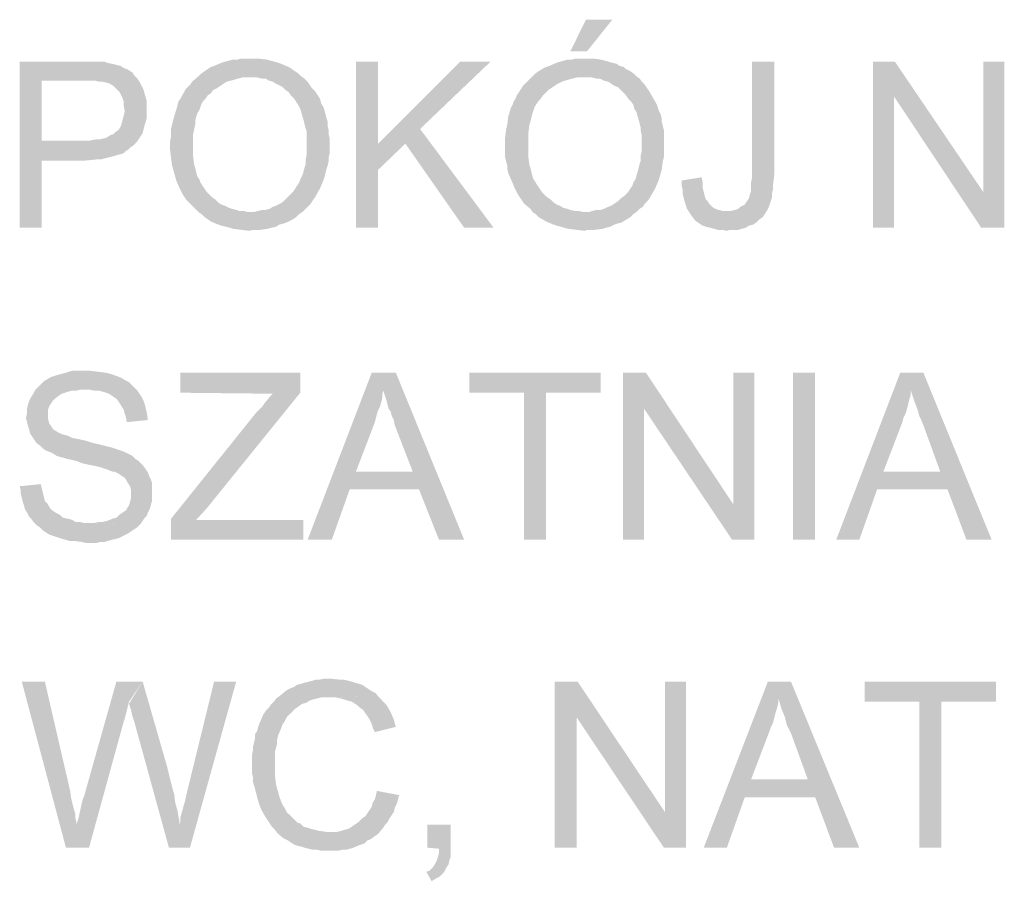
# Model space of a CAD drawing. Header units: millimetres. Extents: x -14047 to 49934, y -21523 to 14989.
# Tile 171 of 256: x 2392 to 2474, y 7286 to 7358. Entities that reach past the tile are written whole.
import ezdxf

# ---------------------------------------------------------------- set-up
doc = ezdxf.new("R2010")
doc.units = ezdxf.units.MM
doc.layers.add('H', color=7, linetype='Continuous')

msp = doc.modelspace()

# ---------------------------------------------------------------- hatches: boundary and pattern name
at = {"layer": 'H', "linetype": 'Continuous'}
for points in [[(2438.05, 7355.663), (2439.37, 7358.308), (2441.574, 7358.308), (2439.459, 7355.663)], [(2406.834, 7342.17), (2406.569, 7342.435), (2406.129, 7342.875), (2405.864, 7343.14), (2405.684, 7343.405), (2405.509, 7343.67), (2405.334, 7344.025), (2405.244, 7344.2), (2404.979, 7344.815), (2404.804, 7345.435), (2404.714, 7345.785), (2404.629, 7346.05), (2404.539, 7346.754), (2404.449, 7347.459), (2404.449, 7348.079), (2404.539, 7348.429), (2404.539, 7349.139), (2404.629, 7349.489), (2404.714, 7349.844), (2404.804, 7350.194), (2404.894, 7350.459), (2405.069, 7351.079), (2405.159, 7351.429), (2405.334, 7351.694), (2405.774, 7352.489), (2406.039, 7352.754), (2406.214, 7352.929), (2406.304, 7353.104), (2406.834, 7353.549), (2407.099, 7353.809), (2407.624, 7354.163), (2407.889, 7354.338), (2408.154, 7354.428), (2408.774, 7354.693), (2409.039, 7354.778), (2409.389, 7354.868), (2409.743, 7354.958), (2410.093, 7354.958), (2410.448, 7355.043), (2410.798, 7355.043), (2411.508, 7355.043), (2411.858, 7355.043), (2412.563, 7354.958), (2412.918, 7354.868), (2413.533, 7354.693), (2413.798, 7354.603), (2414.418, 7354.338), (2414.683, 7354.163), (2414.943, 7353.988), (2415.208, 7353.809), (2415.473, 7353.549), (2411.153, 7353.459), (2410.798, 7353.459), (2410.538, 7353.459), (2410.183, 7353.369), (2409.569, 7353.194), (2409.214, 7353.104), (2408.949, 7352.929), (2408.684, 7352.754), (2408.419, 7352.574), (2408.069, 7352.399), (2407.889, 7352.134), (2407.624, 7351.959), (2407.449, 7351.694), (2407.274, 7351.519), (2407.099, 7351.254), (2407.009, 7350.989), (2406.919, 7350.724), (2406.744, 7350.459), (2406.569, 7349.844), (2406.569, 7349.489), (2406.394, 7348.694), (2406.394, 7347.904), (2406.394, 7347.284), (2406.394, 7346.844), (2406.479, 7346.14), (2406.569, 7345.875), (2406.654, 7345.52), (2406.744, 7345.17), (2406.919, 7344.905), (2407.009, 7344.64), (2407.184, 7344.375), (2407.539, 7343.845), (2407.714, 7343.67), (2407.979, 7343.405), (2408.244, 7343.23), (2408.509, 7342.965), (2408.774, 7342.79), (2409.039, 7342.7), (2409.389, 7342.525), (2409.654, 7342.435), (2410.008, 7342.345), (2410.273, 7342.26), (2410.623, 7342.26), (2410.978, 7342.17), (2411.153, 7342.17)], [(2434.875, 7342.17), (2434.7, 7342.435), (2434.17, 7342.875), (2433.99, 7343.14), (2433.815, 7343.405), (2433.64, 7343.67), (2433.465, 7344.025), (2433.375, 7344.2), (2433.11, 7344.815), (2432.845, 7345.435), (2432.76, 7345.785), (2432.76, 7346.05), (2432.58, 7346.754), (2432.58, 7347.459), (2432.58, 7348.079), (2432.58, 7348.429), (2432.67, 7349.139), (2432.76, 7349.489), (2432.845, 7350.194), (2432.935, 7350.459), (2433.02, 7350.814), (2433.2, 7351.164), (2433.285, 7351.429), (2433.465, 7351.694), (2433.55, 7351.959), (2433.73, 7352.224), (2434.08, 7352.754), (2434.255, 7352.929), (2434.435, 7353.104), (2434.7, 7353.369), (2435.14, 7353.809), (2435.405, 7353.988), (2435.67, 7354.163), (2436.02, 7354.338), (2436.285, 7354.428), (2436.905, 7354.693), (2437.165, 7354.778), (2437.52, 7354.868), (2437.785, 7354.958), (2438.14, 7354.958), (2438.49, 7355.043), (2438.845, 7355.043), (2439.634, 7355.043), (2439.989, 7355.043), (2440.604, 7354.958), (2440.959, 7354.868), (2441.574, 7354.693), (2441.929, 7354.603), (2442.194, 7354.428), (2442.544, 7354.338), (2442.724, 7354.163), (2443.074, 7353.988), (2443.339, 7353.809), (2443.604, 7353.549), (2439.285, 7353.459), (2438.93, 7353.459), (2438.58, 7353.459), (2438.225, 7353.369), (2437.61, 7353.194), (2437.345, 7353.104), (2436.99, 7352.929), (2436.725, 7352.754), (2436.46, 7352.574), (2436.195, 7352.399), (2435.935, 7352.134), (2435.755, 7351.959), (2435.58, 7351.694), (2435.405, 7351.519), (2435.225, 7351.254), (2435.05, 7350.989), (2434.965, 7350.724), (2434.875, 7350.459), (2434.785, 7350.109), (2434.7, 7349.754), (2434.61, 7349.489), (2434.52, 7348.694), (2434.52, 7347.904), (2434.52, 7347.284), (2434.52, 7346.844), (2434.61, 7346.14), (2434.7, 7345.875), (2434.785, 7345.52), (2434.875, 7345.17), (2434.965, 7344.905), (2435.14, 7344.64), (2435.315, 7344.375), (2435.67, 7343.845), (2435.845, 7343.67), (2436.11, 7343.405), (2436.375, 7343.23), (2436.64, 7342.965), (2436.905, 7342.79), (2437.165, 7342.7), (2437.43, 7342.525), (2437.785, 7342.435), (2438.05, 7342.345), (2438.4, 7342.26), (2438.755, 7342.26), (2439.11, 7342.17), (2439.285, 7342.17)], [(2391.841, 7340.85), (2391.841, 7354.778), (2397.925, 7354.778), (2398.28, 7354.778), (2398.63, 7354.778), (2398.985, 7354.778), (2399.16, 7354.693), (2399.6, 7354.603), (2399.955, 7354.518), (2400.305, 7354.428), (2400.57, 7354.253), (2400.835, 7354.163), (2401.275, 7353.899), (2401.455, 7353.634), (2401.72, 7353.369), (2397.31, 7353.194), (2393.696, 7353.194), (2393.696, 7348.169), (2401.63, 7347.989), (2401.365, 7347.724), (2401.19, 7347.639), (2401.015, 7347.459), (2400.75, 7347.284), (2400.57, 7347.109), (2400.305, 7347.019), (2399.955, 7346.934), (2399.69, 7346.844), (2399.335, 7346.754), (2398.985, 7346.669), (2398.63, 7346.579), (2398.28, 7346.579), (2397.395, 7346.49), (2393.696, 7346.49), (2393.696, 7340.85)], [(2420.062, 7340.85), (2420.062, 7354.778), (2421.912, 7354.778), (2421.912, 7340.85)], [(2421.912, 7345.7), (2421.912, 7347.904), (2428.791, 7354.778), (2431.346, 7354.778), (2425.441, 7349.139), (2424.207, 7347.904)], [(2451.188, 7340.585), (2450.838, 7340.67), (2450.393, 7340.67), (2450.128, 7340.76), (2449.778, 7340.85), (2449.423, 7340.935), (2449.158, 7341.025), (2448.893, 7341.2), (2448.633, 7341.375), (2448.453, 7341.555), (2448.188, 7341.905), (2448.013, 7342.17), (2451.188, 7342.26), (2451.543, 7342.26), (2451.893, 7342.345), (2452.158, 7342.435), (2452.333, 7342.61), (2452.688, 7342.79), (2452.863, 7343.05), (2453.038, 7343.315), (2453.128, 7343.67), (2453.218, 7343.935), (2453.218, 7344.285), (2453.218, 7344.64), (2453.303, 7345.08), (2453.303, 7354.778), (2455.157, 7354.778), (2455.157, 7345.255), (2455.067, 7344.465), (2455.067, 7344.11), (2454.982, 7343.76), (2454.982, 7343.405), (2454.892, 7343.14), (2454.717, 7342.61), (2454.537, 7342.26), (2454.362, 7341.995), (2454.188, 7341.73), (2453.923, 7341.555), (2453.658, 7341.29), (2453.393, 7341.11), (2453.038, 7341.025), (2452.778, 7340.85), (2452.423, 7340.76), (2452.158, 7340.67), (2451.808, 7340.67), (2451.453, 7340.67)], [(2463.446, 7340.85), (2463.446, 7354.778), (2465.296, 7354.778), (2465.211, 7351.869), (2465.211, 7340.85)], [(2472.53, 7340.85), (2465.211, 7351.869), (2465.296, 7354.778), (2472.705, 7343.845)], [(2472.53, 7340.85), (2472.705, 7343.845), (2472.705, 7354.778), (2474.47, 7354.778), (2474.47, 7340.85)], [(2401.63, 7347.989), (2393.696, 7348.169), (2397.75, 7348.169), (2398.19, 7348.254), (2398.545, 7348.254), (2398.895, 7348.344), (2399.16, 7348.429), (2399.425, 7348.609), (2399.69, 7348.694), (2399.865, 7348.874), (2400.13, 7349.049), (2400.305, 7349.314), (2400.395, 7349.579), (2400.485, 7349.929), (2400.57, 7350.284), (2400.66, 7350.634), (2400.57, 7351.079), (2400.57, 7351.429), (2400.485, 7351.694), (2400.305, 7352.049), (2400.22, 7352.224), (2399.955, 7352.489), (2399.69, 7352.754), (2399.425, 7352.929), (2399.16, 7353.019), (2398.81, 7353.104), (2398.545, 7353.104), (2398.19, 7353.194), (2397.75, 7353.194), (2397.31, 7353.194), (2401.72, 7353.369), (2401.895, 7353.104), (2402.07, 7352.754), (2402.244, 7352.399), (2402.334, 7352.049), (2402.424, 7351.784), (2402.509, 7351.429), (2402.509, 7351.079), (2402.509, 7350.459), (2402.509, 7350.109), (2402.424, 7349.754), (2402.334, 7349.489), (2402.244, 7349.139), (2402.16, 7348.784), (2401.985, 7348.519), (2401.805, 7348.254)], [(2411.153, 7340.585), (2410.448, 7340.67), (2409.743, 7340.76), (2409.479, 7340.85), (2408.774, 7341.025), (2408.509, 7341.11), (2407.889, 7341.375), (2407.364, 7341.73), (2407.099, 7341.995), (2406.834, 7342.17), (2411.153, 7342.17), (2411.508, 7342.17), (2411.858, 7342.26), (2412.213, 7342.345), (2412.478, 7342.345), (2412.828, 7342.435), (2413.093, 7342.61), (2413.358, 7342.7), (2413.713, 7342.875), (2413.973, 7343.05), (2414.238, 7343.315), (2414.418, 7343.495), (2414.593, 7343.67), (2414.768, 7343.845), (2414.943, 7344.11), (2415.123, 7344.375), (2415.298, 7344.64), (2415.388, 7344.905), (2415.563, 7345.255), (2415.653, 7345.52), (2415.738, 7345.875), (2415.828, 7346.14), (2415.828, 7346.49), (2415.918, 7346.934), (2415.918, 7347.284), (2415.918, 7347.639), (2415.918, 7348.169), (2415.918, 7348.609), (2415.918, 7348.959), (2415.828, 7349.224), (2415.738, 7349.579), (2415.653, 7349.929), (2415.563, 7350.194), (2415.473, 7350.549), (2415.388, 7350.814), (2415.208, 7351.164), (2415.033, 7351.429), (2414.858, 7351.694), (2414.593, 7351.959), (2414.418, 7352.224), (2414.153, 7352.399), (2413.888, 7352.664), (2413.713, 7352.754), (2413.358, 7352.929), (2413.093, 7353.104), (2412.743, 7353.194), (2412.478, 7353.369), (2412.123, 7353.369), (2411.768, 7353.459), (2411.418, 7353.459), (2411.153, 7353.459), (2415.473, 7353.549), (2415.738, 7353.369), (2416.003, 7353.104), (2416.178, 7352.839), (2416.358, 7352.574), (2416.623, 7352.314), (2416.798, 7352.049), (2416.973, 7351.784), (2417.063, 7351.604), (2417.147, 7351.254), (2417.327, 7350.989), (2417.412, 7350.724), (2417.502, 7350.374), (2417.592, 7350.019), (2417.677, 7349.754), (2417.677, 7349.399), (2417.767, 7349.049), (2417.767, 7348.694), (2417.857, 7348.344), (2417.857, 7347.459), (2417.857, 7347.109), (2417.767, 7346.754), (2417.767, 7346.405), (2417.677, 7346.05), (2417.592, 7345.785), (2417.502, 7345.435), (2417.412, 7345.08), (2417.327, 7344.815), (2417.063, 7344.2), (2416.973, 7344.025), (2416.623, 7343.405), (2416.443, 7343.14), (2416.268, 7342.875), (2416.003, 7342.61), (2415.828, 7342.435), (2415.563, 7342.17), (2415.298, 7341.995), (2415.033, 7341.73), (2414.768, 7341.555), (2414.593, 7341.465), (2414.238, 7341.29), (2413.973, 7341.2), (2413.623, 7341.11), (2413.358, 7340.935), (2413.003, 7340.85), (2412.653, 7340.76), (2412.033, 7340.67), (2411.683, 7340.67), (2411.328, 7340.67)], [(2439.285, 7340.585), (2438.58, 7340.67), (2437.875, 7340.76), (2437.52, 7340.85), (2437.255, 7340.935), (2436.905, 7341.025), (2436.64, 7341.11), (2436.02, 7341.375), (2435.405, 7341.73), (2435.14, 7341.995), (2434.875, 7342.17), (2439.285, 7342.17), (2439.634, 7342.17), (2439.899, 7342.26), (2440.254, 7342.345), (2440.604, 7342.345), (2440.869, 7342.435), (2441.224, 7342.61), (2441.489, 7342.7), (2441.754, 7342.875), (2442.019, 7343.05), (2442.284, 7343.315), (2442.544, 7343.495), (2442.724, 7343.67), (2442.899, 7343.845), (2443.074, 7344.11), (2443.254, 7344.375), (2443.339, 7344.64), (2443.514, 7344.905), (2443.604, 7345.255), (2443.694, 7345.52), (2443.779, 7345.875), (2443.869, 7346.225), (2443.959, 7346.49), (2443.959, 7346.934), (2444.044, 7347.284), (2444.044, 7347.639), (2444.044, 7348.169), (2444.044, 7348.609), (2443.959, 7348.959), (2443.959, 7349.224), (2443.869, 7349.579), (2443.779, 7349.929), (2443.694, 7350.194), (2443.604, 7350.549), (2443.429, 7350.814), (2443.339, 7351.164), (2443.164, 7351.429), (2442.899, 7351.694), (2442.724, 7351.959), (2442.459, 7352.224), (2442.284, 7352.399), (2442.019, 7352.664), (2441.754, 7352.754), (2441.489, 7352.929), (2441.224, 7353.104), (2440.869, 7353.194), (2440.519, 7353.369), (2440.254, 7353.369), (2439.899, 7353.459), (2439.549, 7353.459), (2439.285, 7353.459), (2443.604, 7353.549), (2443.869, 7353.369), (2444.044, 7353.104), (2444.309, 7352.839), (2444.489, 7352.574), (2444.664, 7352.314), (2445.014, 7351.694), (2445.279, 7351.254), (2445.369, 7350.989), (2445.459, 7350.724), (2445.634, 7350.374), (2445.719, 7350.019), (2445.719, 7349.754), (2445.809, 7349.399), (2445.899, 7349.049), (2445.899, 7348.694), (2445.899, 7348.344), (2445.899, 7347.459), (2445.899, 7347.109), (2445.899, 7346.754), (2445.809, 7346.405), (2445.719, 7345.7), (2445.634, 7345.435), (2445.544, 7345.08), (2445.459, 7344.815), (2445.194, 7344.2), (2445.104, 7344.025), (2444.749, 7343.405), (2444.574, 7343.14), (2444.309, 7342.875), (2444.134, 7342.61), (2443.869, 7342.435), (2443.604, 7342.17), (2443.339, 7341.995), (2443.074, 7341.73), (2442.809, 7341.555), (2442.634, 7341.465), (2442.369, 7341.29), (2442.019, 7341.2), (2441.754, 7341.11), (2441.399, 7340.935), (2441.049, 7340.85), (2440.784, 7340.76), (2440.079, 7340.67), (2439.724, 7340.67), (2439.459, 7340.67)], [(2429.141, 7340.85), (2424.207, 7347.904), (2425.441, 7349.139), (2431.611, 7340.85)], [(2448.013, 7342.17), (2447.838, 7342.435), (2447.748, 7342.7), (2447.663, 7342.965), (2447.573, 7343.315), (2447.483, 7343.67), (2447.483, 7344.025), (2447.398, 7344.375), (2447.398, 7344.815), (2449.073, 7345.08), (2449.158, 7344.64), (2449.158, 7344.2), (2449.248, 7343.845), (2449.338, 7343.495), (2449.423, 7343.23), (2449.603, 7343.05), (2449.688, 7342.875), (2449.953, 7342.61), (2450.218, 7342.435), (2450.483, 7342.345), (2450.838, 7342.26), (2451.188, 7342.26)], [(2400.835, 7324.532), (2400.75, 7324.977), (2400.66, 7325.237), (2400.57, 7325.592), (2400.395, 7325.857), (2400.22, 7326.122), (2400.045, 7326.387), (2399.865, 7326.562), (2399.6, 7326.737), (2399.335, 7326.917), (2399.07, 7327.002), (2398.81, 7327.092), (2398.455, 7327.177), (2398.1, 7327.177), (2397.66, 7327.267), (2397.395, 7327.267), (2393.166, 7327.267), (2393.431, 7327.532), (2393.606, 7327.707), (2393.871, 7327.972), (2394.486, 7328.327), (2394.751, 7328.412), (2395.37, 7328.592), (2395.72, 7328.677), (2395.985, 7328.767), (2396.34, 7328.857), (2396.69, 7328.857), (2397.045, 7328.857), (2397.66, 7328.857), (2398.365, 7328.767), (2399.07, 7328.677), (2399.425, 7328.592), (2399.69, 7328.502), (2399.955, 7328.412), (2400.395, 7328.237), (2400.66, 7328.062), (2401.015, 7327.887), (2401.275, 7327.622), (2401.455, 7327.442), (2401.72, 7327.177), (2401.895, 7326.917), (2402.07, 7326.652), (2402.244, 7326.297), (2402.334, 7326.032), (2402.424, 7325.682), (2402.509, 7325.327), (2402.599, 7324.712)], [(2404.539, 7314.659), (2404.539, 7316.424), (2411.683, 7325.327), (2412.213, 7325.857), (2412.388, 7326.122), (2412.828, 7326.652), (2413.093, 7326.917), (2405.334, 7327.002), (2405.334, 7328.677), (2415.388, 7328.677), (2415.388, 7327.002), (2407.539, 7317.303), (2406.654, 7316.334), (2415.653, 7316.334), (2415.653, 7314.659)], [(2416.003, 7314.659), (2421.382, 7328.677), (2423.412, 7328.677), (2422.352, 7327.177), (2422.267, 7326.827), (2422.267, 7326.562), (2422.087, 7325.857), (2421.912, 7325.502), (2421.822, 7325.237), (2421.737, 7324.887), (2421.647, 7324.532), (2420.062, 7320.388), (2425.351, 7318.888), (2419.532, 7318.888), (2418.032, 7314.659)], [(2427.026, 7314.659), (2425.351, 7318.888), (2420.062, 7320.388), (2424.821, 7320.388), (2423.322, 7324.267), (2423.237, 7324.712), (2423.057, 7325.062), (2422.972, 7325.417), (2422.792, 7325.682), (2422.617, 7326.387), (2422.442, 7326.917), (2422.352, 7327.177), (2423.412, 7328.677), (2429.141, 7314.659)], [(2434.17, 7314.659), (2434.17, 7327.002), (2429.586, 7327.002), (2429.586, 7328.677), (2440.604, 7328.677), (2440.604, 7327.002), (2436.02, 7327.002), (2436.02, 7314.659)], [(2442.459, 7314.659), (2442.459, 7328.677), (2444.399, 7328.677), (2444.224, 7325.682), (2444.224, 7314.659)], [(2451.628, 7314.659), (2444.224, 7325.682), (2444.399, 7328.677), (2451.718, 7317.653)], [(2451.628, 7314.659), (2451.718, 7317.653), (2451.718, 7328.677), (2453.483, 7328.677), (2453.483, 7314.659)], [(2456.742, 7314.659), (2456.742, 7328.677), (2458.597, 7328.677), (2458.597, 7314.659)], [(2460.362, 7314.659), (2465.736, 7328.677), (2467.681, 7328.677), (2466.621, 7327.177), (2466.621, 7326.827), (2466.531, 7326.562), (2466.356, 7325.857), (2466.266, 7325.502), (2466.181, 7325.237), (2466.001, 7324.887), (2465.916, 7324.532), (2464.326, 7320.388), (2469.705, 7318.888), (2463.796, 7318.888), (2462.301, 7314.659)], [(2471.295, 7314.659), (2469.705, 7318.888), (2464.326, 7320.388), (2469.091, 7320.388), (2467.681, 7324.267), (2467.501, 7324.712), (2467.326, 7325.062), (2467.236, 7325.417), (2467.151, 7325.682), (2466.886, 7326.387), (2466.711, 7326.917), (2466.621, 7327.177), (2467.681, 7328.677), (2473.41, 7314.659)], [(2401.985, 7315.979), (2397.75, 7316.069), (2398.1, 7316.069), (2398.455, 7316.159), (2398.81, 7316.159), (2399.16, 7316.244), (2399.425, 7316.334), (2399.6, 7316.424), (2399.955, 7316.509), (2400.22, 7316.773), (2400.485, 7316.948), (2400.75, 7317.128), (2401.015, 7317.568), (2401.1, 7317.833), (2401.19, 7318.183), (2401.19, 7318.448), (2401.19, 7318.803), (2401.1, 7319.153), (2400.925, 7319.418), (2400.835, 7319.598), (2400.66, 7319.858), (2400.395, 7320.038), (2400.13, 7320.213), (2399.78, 7320.388), (2399.6, 7320.388), (2399.16, 7320.568), (2398.895, 7320.653), (2398.63, 7320.743), (2398.28, 7320.828), (2397.84, 7320.918), (2397.395, 7321.008), (2397.045, 7321.093), (2396.605, 7321.273), (2396.25, 7321.358), (2395.81, 7321.448), (2395.545, 7321.538), (2395.19, 7321.623), (2394.925, 7321.713), (2394.666, 7321.888), (2394.486, 7321.978), (2394.046, 7322.153), (2393.781, 7322.328), (2393.516, 7322.593), (2393.251, 7322.773), (2393.076, 7323.033), (2392.901, 7323.298), (2392.721, 7323.563), (2392.636, 7323.918), (2392.546, 7324.183), (2392.461, 7324.532), (2392.371, 7324.887), (2392.461, 7325.327), (2392.461, 7325.682), (2392.546, 7326.032), (2392.636, 7326.297), (2392.811, 7326.652), (2392.986, 7326.917), (2393.166, 7327.267), (2397.395, 7327.267), (2396.955, 7327.267), (2396.605, 7327.177), (2396.25, 7327.177), (2395.895, 7327.092), (2395.635, 7327.002), (2395.37, 7326.917), (2395.105, 7326.737), (2394.666, 7326.387), (2394.486, 7326.122), (2394.311, 7325.857), (2394.221, 7325.592), (2394.221, 7325.237), (2394.221, 7324.797), (2394.311, 7324.447), (2394.486, 7324.183), (2394.666, 7323.918), (2395.105, 7323.653), (2395.28, 7323.563), (2395.545, 7323.478), (2395.895, 7323.388), (2396.25, 7323.213), (2396.69, 7323.123), (2397.13, 7323.033), (2397.485, 7322.948), (2398.015, 7322.773), (2398.455, 7322.683), (2398.81, 7322.593), (2399.16, 7322.508), (2399.515, 7322.418), (2399.78, 7322.328), (2400.045, 7322.243), (2400.305, 7322.153), (2400.57, 7322.063), (2400.925, 7321.888), (2401.275, 7321.713), (2401.54, 7321.448), (2401.805, 7321.273), (2402.07, 7321.008), (2402.244, 7320.828), (2402.424, 7320.568), (2402.599, 7320.303), (2402.689, 7320.038), (2402.864, 7319.683), (2402.954, 7319.418), (2402.954, 7319.068), (2402.954, 7318.713), (2402.954, 7318.273), (2402.954, 7317.918), (2402.864, 7317.653), (2402.774, 7317.303), (2402.599, 7316.948), (2402.509, 7316.684), (2402.334, 7316.509), (2402.16, 7316.244)], [(2397.84, 7314.394), (2397.395, 7314.394), (2397.045, 7314.479), (2396.34, 7314.569), (2395.985, 7314.569), (2395.72, 7314.659), (2395.37, 7314.744), (2395.105, 7314.834), (2394.84, 7314.924), (2394.311, 7315.099), (2394.046, 7315.274), (2393.781, 7315.454), (2393.516, 7315.714), (2393.251, 7315.894), (2392.986, 7316.159), (2392.811, 7316.424), (2392.636, 7316.599), (2392.461, 7316.948), (2392.281, 7317.213), (2392.196, 7317.568), (2392.106, 7317.833), (2391.931, 7318.538), (2391.931, 7318.803), (2391.841, 7319.153), (2393.606, 7319.333), (2393.696, 7318.978), (2393.781, 7318.628), (2393.871, 7318.273), (2393.956, 7317.918), (2394.136, 7317.743), (2394.401, 7317.303), (2394.576, 7317.128), (2394.84, 7316.948), (2395.19, 7316.773), (2395.455, 7316.509), (2395.895, 7316.424), (2396.25, 7316.334), (2396.515, 7316.159), (2396.87, 7316.159), (2397.22, 7316.069), (2397.575, 7316.069), (2401.985, 7315.979), (2401.72, 7315.714), (2401.455, 7315.539), (2401.19, 7315.364), (2400.925, 7315.189), (2400.57, 7315.009), (2400.22, 7314.834), (2399.955, 7314.744), (2399.6, 7314.659), (2399.25, 7314.569), (2398.985, 7314.479), (2398.63, 7314.479), (2398.28, 7314.394), (2397.925, 7314.394)], [(2395.72, 7288.822), (2392.016, 7302.755), (2393.956, 7302.755), (2396.075, 7293.582), (2396.16, 7292.967), (2396.25, 7292.612), (2396.425, 7291.907), (2396.515, 7291.642), (2396.515, 7291.287), (2396.605, 7290.937), (2396.605, 7290.762)], [(2395.72, 7288.822), (2396.605, 7290.762), (2396.78, 7291.287), (2396.87, 7291.732), (2397.045, 7292.522), (2397.13, 7292.877), (2397.22, 7293.052), (2399.955, 7302.755), (2402.16, 7302.755), (2401.015, 7301.076), (2400.925, 7300.726), (2400.835, 7300.371), (2400.75, 7300.021), (2400.66, 7299.666), (2400.57, 7299.401), (2397.66, 7288.822)], [(2404.364, 7288.822), (2401.455, 7299.401), (2401.275, 7299.931), (2401.19, 7300.371), (2401.1, 7300.636), (2401.015, 7300.901), (2402.16, 7302.755), (2404.189, 7295.696), (2404.274, 7295.346), (2404.364, 7294.991), (2404.449, 7294.641), (2404.539, 7294.287), (2404.629, 7293.937), (2404.714, 7293.582), (2404.804, 7293.317), (2404.894, 7292.612), (2404.979, 7292.257), (2405.069, 7291.997), (2405.244, 7291.027), (2405.244, 7290.762)], [(2404.364, 7288.822), (2405.244, 7290.762), (2405.334, 7291.027), (2405.334, 7291.377), (2405.509, 7291.997), (2405.599, 7292.347), (2405.684, 7292.612), (2405.864, 7293.407), (2405.949, 7293.757), (2408.154, 7302.755), (2410.008, 7302.755), (2406.129, 7288.822)], [(2413.448, 7290.057), (2413.268, 7290.317), (2413.003, 7290.582), (2412.828, 7290.847), (2412.653, 7291.112), (2412.478, 7291.377), (2412.123, 7291.997), (2411.948, 7292.437), (2411.768, 7293.052), (2411.683, 7293.407), (2411.593, 7293.757), (2411.508, 7294.022), (2411.418, 7294.377), (2411.418, 7294.726), (2411.328, 7295.081), (2411.328, 7295.431), (2411.328, 7295.786), (2411.328, 7296.226), (2411.328, 7296.581), (2411.418, 7297.021), (2411.418, 7297.286), (2411.508, 7297.636), (2411.593, 7297.991), (2411.593, 7298.346), (2411.768, 7298.606), (2411.858, 7298.961), (2411.948, 7299.226), (2412.298, 7300.021), (2412.478, 7300.286), (2412.743, 7300.551), (2412.918, 7300.811), (2413.183, 7301.076), (2413.358, 7301.341), (2413.623, 7301.521), (2414.153, 7301.96), (2414.418, 7302.135), (2414.858, 7302.31), (2415.123, 7302.49), (2415.473, 7302.575), (2415.738, 7302.665), (2416.093, 7302.755), (2416.443, 7302.84), (2416.708, 7302.93), (2417.063, 7302.93), (2417.412, 7303.015), (2417.767, 7303.015), (2418.647, 7302.93), (2419.002, 7302.93), (2419.707, 7302.755), (2419.972, 7302.665), (2420.322, 7302.575), (2420.587, 7302.49), (2420.852, 7302.31), (2421.117, 7302.135), (2421.382, 7301.96), (2421.737, 7301.781), (2421.912, 7301.521), (2417.857, 7301.431), (2417.502, 7301.431), (2417.147, 7301.431), (2416.798, 7301.341), (2416.443, 7301.256), (2416.178, 7301.166), (2415.918, 7300.991), (2415.563, 7300.901), (2415.298, 7300.726), (2414.943, 7300.461), (2414.683, 7300.196), (2414.238, 7299.756), (2414.063, 7299.401), (2413.888, 7299.136), (2413.798, 7298.871), (2413.533, 7298.256), (2413.448, 7297.901), (2413.448, 7297.551), (2413.268, 7296.931), (2413.268, 7296.581), (2413.268, 7295.876), (2413.268, 7295.521), (2413.268, 7295.171), (2413.268, 7294.816), (2413.358, 7294.112), (2413.448, 7293.757), (2413.533, 7293.492), (2413.623, 7293.142), (2413.713, 7292.877), (2413.888, 7292.437), (2414.063, 7292.172), (2414.238, 7291.817), (2414.418, 7291.642), (2414.683, 7291.377), (2415.123, 7290.937), (2415.388, 7290.847), (2415.653, 7290.582), (2416.003, 7290.497), (2416.268, 7290.407), (2416.623, 7290.317), (2416.973, 7290.232), (2417.592, 7290.142), (2417.767, 7290.142)], [(2436.725, 7288.822), (2436.725, 7302.755), (2438.665, 7302.755), (2438.58, 7299.756), (2438.58, 7288.822)], [(2445.899, 7288.822), (2438.58, 7299.756), (2438.665, 7302.755), (2445.984, 7291.817)], [(2445.899, 7288.822), (2445.984, 7291.817), (2445.984, 7302.755), (2447.748, 7302.755), (2447.748, 7288.822)], [(2449.248, 7288.822), (2454.627, 7302.755), (2456.567, 7302.755), (2455.507, 7301.341), (2455.507, 7300.991), (2455.422, 7300.636), (2455.242, 7300.021), (2455.157, 7299.666), (2455.067, 7299.316), (2454.892, 7298.961), (2454.802, 7298.696), (2453.218, 7294.551), (2458.597, 7293.052), (2452.688, 7293.052), (2451.188, 7288.822)], [(2460.182, 7288.822), (2458.597, 7293.052), (2453.218, 7294.551), (2457.977, 7294.551), (2456.567, 7298.431), (2456.392, 7298.786), (2456.212, 7299.136), (2456.127, 7299.491), (2456.037, 7299.841), (2455.772, 7300.461), (2455.597, 7301.076), (2455.507, 7301.341), (2456.567, 7302.755), (2462.301, 7288.822)], [(2467.326, 7288.822), (2467.326, 7301.076), (2462.741, 7301.076), (2462.741, 7302.755), (2473.765, 7302.755), (2473.765, 7301.076), (2469.175, 7301.076), (2469.175, 7288.822)], [(2421.647, 7298.521), (2421.472, 7298.871), (2421.382, 7299.226), (2421.207, 7299.581), (2421.032, 7299.841), (2420.852, 7300.106), (2420.677, 7300.371), (2420.412, 7300.551), (2420.237, 7300.726), (2419.972, 7300.901), (2419.707, 7301.076), (2419.352, 7301.166), (2419.092, 7301.256), (2418.737, 7301.341), (2418.382, 7301.431), (2418.032, 7301.431), (2421.912, 7301.521), (2422.177, 7301.256), (2422.352, 7301.076), (2422.617, 7300.811), (2422.972, 7300.196), (2423.237, 7299.581), (2423.322, 7299.226), (2423.412, 7298.961)], [(2417.942, 7288.557), (2417.502, 7288.557), (2417.147, 7288.557), (2416.798, 7288.642), (2416.443, 7288.642), (2416.093, 7288.732), (2415.738, 7288.822), (2415.473, 7288.907), (2415.123, 7288.997), (2414.858, 7289.082), (2414.328, 7289.437), (2413.973, 7289.612), (2413.448, 7290.057), (2417.767, 7290.142), (2418.117, 7290.142), (2418.472, 7290.142), (2418.827, 7290.232), (2419.092, 7290.317), (2419.442, 7290.407), (2419.707, 7290.582), (2419.972, 7290.762), (2420.237, 7290.937), (2420.587, 7291.287), (2420.852, 7291.467), (2421.032, 7291.732), (2421.207, 7291.997), (2421.382, 7292.257), (2421.472, 7292.612), (2421.647, 7292.877), (2421.737, 7293.232), (2421.822, 7293.582), (2423.677, 7293.232), (2423.497, 7292.522), (2423.322, 7292.172), (2423.237, 7291.817), (2423.057, 7291.552), (2422.882, 7291.287), (2422.707, 7290.937), (2422.527, 7290.762), (2422.352, 7290.497), (2421.912, 7289.967), (2421.647, 7289.792), (2421.292, 7289.527), (2421.032, 7289.437), (2420.767, 7289.172), (2420.502, 7289.082), (2420.237, 7288.997), (2419.882, 7288.822), (2419.532, 7288.732), (2419.267, 7288.642), (2418.912, 7288.642), (2418.562, 7288.557), (2418.207, 7288.557)], [(2426.411, 7285.998), (2425.966, 7286.793), (2426.231, 7286.883), (2426.496, 7287.142), (2426.671, 7287.407), (2426.851, 7287.762), (2426.936, 7288.027), (2427.026, 7288.377), (2427.026, 7288.732), (2426.056, 7288.822), (2426.056, 7290.762), (2427.996, 7290.762), (2427.996, 7288.822), (2427.996, 7288.377), (2427.996, 7288.027), (2427.906, 7287.762), (2427.821, 7287.407), (2427.641, 7287.142), (2427.466, 7286.793), (2427.201, 7286.528), (2427.026, 7286.353), (2426.671, 7286.173)]]:
    msp.add_hatch(color=256, dxfattribs=at).paths.add_polyline_path(points)

doc.saveas('drawing.dxf')
